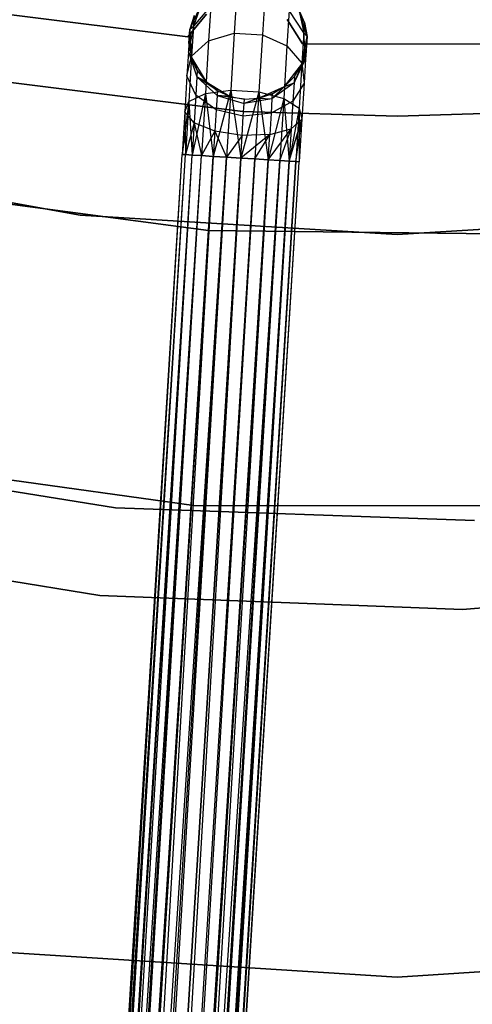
# Model space of a CAD drawing. Extents: x -189 to 189, y -189 to 189.
# Tile 49 of 256: x -6 to 1, y -58 to -41. Entities that reach past the tile are written whole.
import ezdxf

# ---------------------------------------------------------------- set-up
doc = ezdxf.new("R2010")
doc.units = 0
doc.header["$LTSCALE"] = 25.4
doc.layers.get('0').update_dxf_attribs({"linetype": 'CONTINUOUS'})

# ---------------------------------------------------------------- blocks, each defined once
blk = doc.blocks.new('NL2500012474_STL')
at = {"color": 0}
for p, q in [((188.601, -40.412, 178.363), (188.561, -41.054, 177.399)), ((188.601, -40.412, 178.363), (188.561, -41.054, 177.399)), ((188.007, -40.552, 185), (187.81, -40.988, 185)), ((188.007, -40.552, 185), (187.81, -40.988, 185)), ((188.007, -40.552, 179.5), (187.871, -40.937, 178.599)), ((188.007, -40.552, 179.5), (187.871, -40.937, 178.599)), ((188.165, -40.591, 178.448), (187.871, -40.937, 178.599)), ((188.165, -40.591, 178.448), (187.871, -40.937, 178.599)), ((188.165, -40.591, 178.448), (188.128, -41.185, 177.557)), ((188.165, -40.591, 178.448), (188.128, -41.185, 177.557)), ((189.078, -40.441, 178.363), (189.039, -41.084, 177.399)), ((189.078, -40.441, 178.363), (189.039, -41.084, 177.399)), ((187.778, -41.115, 185), (184.66, -40.727, 185)), ((184.66, -40.727, 183), (187.778, -41.115, 183)), ((184.66, -40.727, 183), (187.778, -41.115, 183)), ((187.778, -41.115, 185), (184.66, -40.727, 185)), ((188.09, -40.736, 185), (187.778, -41.115, 185)), ((187.778, -41.115, 183), (188.09, -40.736, 183)), ((187.778, -41.115, 183), (188.09, -40.736, 183)), ((188.09, -40.736, 185), (187.778, -41.115, 185)), ((187.882, -40.758, 179.5), (187.81, -40.988, 185)), ((187.882, -40.758, 179.5), (187.81, -40.988, 179.5)), ((187.882, -40.758, 179.5), (187.81, -40.988, 185)), ((187.882, -40.758, 179.5), (187.81, -40.988, 179.5)), ((187.882, -40.758, 179.5), (187.871, -40.937, 178.599)), ((187.882, -40.758, 179.5), (187.871, -40.937, 178.599)), ((189.489, -40.672, 178.448), (189.452, -41.267, 177.557)), ((189.489, -40.672, 178.448), (189.452, -41.267, 177.557)), ((189.738, -41.052, 178.599), (189.489, -40.672, 178.448)), ((189.738, -41.052, 178.599), (189.489, -40.672, 178.448)), ((189.792, -41.11, 185), (189.65, -40.653, 185)), ((189.749, -40.873, 179.5), (189.65, -40.653, 185)), ((189.792, -41.11, 185), (189.65, -40.653, 185)), ((189.749, -40.873, 179.5), (189.65, -40.653, 179.5)), ((189.749, -40.873, 179.5), (189.65, -40.653, 185)), ((189.65, -40.653, 179.5), (189.738, -41.052, 178.599)), ((189.749, -40.873, 179.5), (189.65, -40.653, 179.5)), ((189.65, -40.653, 179.5), (189.738, -41.052, 178.599)), ((189.716, -41.236, 185), (189.453, -40.822, 185)), ((189.453, -40.822, 183), (189.716, -41.236, 183)), ((189.453, -40.822, 183), (189.716, -41.236, 183)), ((189.716, -41.236, 185), (189.453, -40.822, 185)), ((189.749, -40.873, 179.5), (189.738, -41.052, 178.599)), ((189.749, -40.873, 179.5), (189.738, -41.052, 178.599)), ((189.792, -41.11, 179.5), (189.749, -40.873, 179.5)), ((189.749, -40.873, 179.5), (189.792, -41.11, 185)), ((189.749, -40.873, 179.5), (189.792, -41.11, 185)), ((189.792, -41.11, 179.5), (189.749, -40.873, 179.5)), ((187.871, -40.937, 178.599), (187.787, -41.372, 178.781)), ((187.871, -40.937, 178.599), (187.787, -41.372, 178.781)), ((187.81, -40.988, 179.5), (187.787, -41.372, 178.781)), ((187.81, -40.988, 179.5), (187.787, -41.372, 178.781)), ((187.795, -41.229, 179.5), (187.81, -40.988, 185)), ((187.795, -41.229, 179.5), (187.81, -40.988, 185)), ((187.81, -40.988, 179.5), (187.871, -40.937, 178.599)), ((187.81, -40.988, 179.5), (187.871, -40.937, 178.599)), ((187.81, -40.988, 185), (187.839, -41.466, 185)), ((187.81, -40.988, 179.5), (187.81, -40.988, 185)), ((187.81, -40.988, 179.5), (187.81, -40.988, 185)), ((187.81, -40.988, 185), (187.839, -41.466, 185)), ((187.871, -40.937, 178.599), (187.84, -41.446, 177.835)), ((187.871, -40.937, 178.599), (187.84, -41.446, 177.835)), ((188.128, -41.185, 177.557), (188.561, -41.054, 177.399)), ((188.128, -41.185, 177.557), (188.561, -41.054, 177.399)), ((188.561, -41.054, 177.399), (188.502, -42.016, 176.755)), ((188.561, -41.054, 177.399), (188.502, -42.016, 176.755)), ((188.561, -41.054, 177.399), (189.039, -41.084, 177.399)), ((188.561, -41.054, 177.399), (189.039, -41.084, 177.399)), ((189.039, -41.084, 177.399), (188.979, -42.046, 176.755)), ((189.039, -41.084, 177.399), (188.979, -42.046, 176.755)), ((189.039, -41.084, 177.399), (189.452, -41.267, 177.557)), ((189.039, -41.084, 177.399), (189.452, -41.267, 177.557)), ((189.738, -41.052, 178.599), (189.706, -41.562, 177.835)), ((189.738, -41.052, 178.599), (189.706, -41.562, 177.835)), ((189.792, -41.11, 179.5), (189.738, -41.052, 178.599)), ((189.792, -41.11, 179.5), (189.738, -41.052, 178.599)), ((189.768, -41.494, 178.781), (189.738, -41.052, 178.599)), ((189.768, -41.494, 178.781), (189.738, -41.052, 178.599)), ((187.778, -41.115, 185), (187.778, -41.115, 183)), ((187.778, -41.115, 185), (187.778, -41.115, 183)), ((187.795, -41.229, 179.5), (187.787, -41.372, 178.781)), ((187.795, -41.229, 179.5), (187.787, -41.372, 178.781)), ((187.795, -41.229, 179.5), (187.839, -41.466, 185)), ((187.795, -41.229, 179.5), (187.839, -41.466, 179.5)), ((187.795, -41.229, 179.5), (187.839, -41.466, 185)), ((187.795, -41.229, 179.5), (187.839, -41.466, 179.5)), ((187.84, -41.446, 177.835), (188.128, -41.185, 177.557)), ((187.84, -41.446, 177.835), (188.128, -41.185, 177.557)), ((188.128, -41.185, 177.557), (188.073, -42.075, 176.961)), ((188.128, -41.185, 177.557), (188.073, -42.075, 176.961)), ((189.705, -41.581, 185), (189.792, -41.11, 185)), ((189.705, -41.581, 185), (189.792, -41.11, 185)), ((192.857, -41.239, 185), (189.716, -41.236, 185)), ((189.716, -41.236, 185), (189.716, -41.236, 183)), ((189.716, -41.236, 183), (192.857, -41.239, 183)), ((189.716, -41.236, 185), (189.716, -41.236, 183)), ((189.716, -41.236, 183), (192.857, -41.239, 183)), ((192.857, -41.239, 185), (189.716, -41.236, 185)), ((189.792, -41.11, 179.5), (189.768, -41.494, 178.781)), ((189.792, -41.11, 179.5), (189.768, -41.494, 178.781)), ((189.777, -41.351, 179.5), (189.792, -41.11, 185)), ((189.777, -41.351, 179.5), (189.792, -41.11, 185)), ((189.792, -41.11, 179.5), (189.792, -41.11, 185)), ((189.792, -41.11, 179.5), (189.792, -41.11, 185)), ((187.787, -41.372, 178.781), (187.762, -41.778, 178.171)), ((187.787, -41.372, 178.781), (187.762, -41.778, 178.171)), ((187.937, -41.686, 179.5), (187.787, -41.372, 178.781)), ((187.787, -41.372, 178.781), (187.931, -41.795, 178.952)), ((187.937, -41.686, 179.5), (187.787, -41.372, 178.781)), ((187.839, -41.466, 179.5), (187.787, -41.372, 178.781)), ((187.839, -41.466, 179.5), (187.787, -41.372, 178.781)), ((187.787, -41.372, 178.781), (187.931, -41.795, 178.952)), ((189.452, -41.267, 177.557), (189.397, -42.157, 176.961)), ((189.452, -41.267, 177.557), (189.397, -42.157, 176.961)), ((189.452, -41.267, 177.557), (189.706, -41.562, 177.835)), ((189.452, -41.267, 177.557), (189.706, -41.562, 177.835)), ((189.705, -41.581, 179.5), (189.777, -41.351, 179.5)), ((189.777, -41.351, 179.5), (189.705, -41.581, 185)), ((189.777, -41.351, 179.5), (189.705, -41.581, 185)), ((189.705, -41.581, 179.5), (189.777, -41.351, 179.5)), ((189.777, -41.351, 179.5), (189.768, -41.494, 178.781)), ((189.777, -41.351, 179.5), (189.768, -41.494, 178.781)), ((187.762, -41.778, 178.171), (187.84, -41.446, 177.835)), ((187.762, -41.778, 178.171), (187.84, -41.446, 177.835)), ((187.84, -41.446, 177.835), (187.793, -42.209, 177.325)), ((187.84, -41.446, 177.835), (187.793, -42.209, 177.325)), ((187.839, -41.466, 185), (188.086, -41.876, 185)), ((187.839, -41.466, 179.5), (187.839, -41.466, 185)), ((187.839, -41.466, 179.5), (187.839, -41.466, 185)), ((187.839, -41.466, 179.5), (187.937, -41.686, 179.5)), ((187.937, -41.686, 179.5), (187.839, -41.466, 185)), ((187.937, -41.686, 179.5), (187.839, -41.466, 185)), ((187.839, -41.466, 185), (188.086, -41.876, 185)), ((187.839, -41.466, 179.5), (187.937, -41.686, 179.5)), ((189.409, -41.958, 185), (189.705, -41.581, 185)), ((189.409, -41.958, 185), (189.705, -41.581, 185)), ((189.573, -41.896, 178.952), (189.768, -41.494, 178.781)), ((189.573, -41.896, 178.952), (189.768, -41.494, 178.781)), ((189.705, -41.581, 179.5), (189.573, -41.896, 178.952)), ((189.705, -41.581, 179.5), (189.573, -41.896, 178.952)), ((189.58, -41.787, 179.5), (189.705, -41.581, 185)), ((189.58, -41.787, 179.5), (189.705, -41.581, 179.5)), ((189.58, -41.787, 179.5), (189.705, -41.581, 185)), ((189.58, -41.787, 179.5), (189.705, -41.581, 179.5)), ((189.706, -41.562, 177.835), (189.659, -42.324, 177.325)), ((189.706, -41.562, 177.835), (189.659, -42.324, 177.325)), ((189.705, -41.581, 179.5), (189.768, -41.494, 178.781)), ((189.705, -41.581, 179.5), (189.768, -41.494, 178.781)), ((189.705, -41.581, 179.5), (189.705, -41.581, 185)), ((189.705, -41.581, 179.5), (189.705, -41.581, 185)), ((189.706, -41.562, 177.835), (189.743, -41.9, 178.171)), ((189.706, -41.562, 177.835), (189.743, -41.9, 178.171)), ((189.768, -41.494, 178.781), (189.743, -41.9, 178.171)), ((189.768, -41.494, 178.781), (189.743, -41.9, 178.171)), ((188.704, -42.376, 186), (183.517, -41.733, 186)), ((183.517, -41.733, 178.5), (188.704, -42.376, 178.5)), ((183.517, -41.733, 178.5), (188.704, -42.376, 178.5)), ((188.704, -42.376, 186), (183.517, -41.733, 186)), ((187.937, -41.686, 179.5), (187.931, -41.795, 178.952)), ((187.937, -41.686, 179.5), (187.931, -41.795, 178.952)), ((187.937, -41.686, 179.5), (188.086, -41.876, 185)), ((187.937, -41.686, 179.5), (188.086, -41.876, 179.5)), ((187.937, -41.686, 179.5), (188.086, -41.876, 185)), ((187.937, -41.686, 179.5), (188.086, -41.876, 179.5)), ((187.762, -41.778, 178.171), (187.724, -42.387, 177.764)), ((187.762, -41.778, 178.171), (187.724, -42.387, 177.764)), ((187.911, -42.105, 178.487), (187.762, -41.778, 178.171)), ((187.911, -42.105, 178.487), (187.762, -41.778, 178.171)), ((187.931, -41.795, 178.952), (187.911, -42.105, 178.487)), ((187.931, -41.795, 178.952), (187.911, -42.105, 178.487)), ((188.275, -42.025, 179.5), (187.931, -41.795, 178.952)), ((187.931, -41.795, 178.952), (188.27, -42.109, 179.073)), ((188.086, -41.876, 179.5), (187.931, -41.795, 178.952)), ((188.275, -42.025, 179.5), (187.931, -41.795, 178.952)), ((188.086, -41.876, 179.5), (187.931, -41.795, 178.952)), ((187.931, -41.795, 178.952), (188.27, -42.109, 179.073)), ((188.086, -41.876, 185), (188.495, -42.124, 185)), ((188.086, -41.876, 179.5), (188.086, -41.876, 185)), ((188.086, -41.876, 179.5), (188.086, -41.876, 185)), ((188.086, -41.876, 179.5), (188.275, -42.025, 179.5)), ((188.275, -42.025, 179.5), (188.086, -41.876, 185)), ((188.275, -42.025, 179.5), (188.086, -41.876, 185)), ((188.086, -41.876, 185), (188.495, -42.124, 185)), ((188.086, -41.876, 179.5), (188.275, -42.025, 179.5)), ((189.573, -41.896, 178.952), (189.198, -42.167, 179.073)), ((189.573, -41.896, 178.952), (189.198, -42.167, 179.073)), ((189.409, -41.958, 179.5), (189.58, -41.787, 179.5)), ((189.58, -41.787, 179.5), (189.409, -41.958, 185)), ((189.58, -41.787, 179.5), (189.409, -41.958, 185)), ((189.409, -41.958, 179.5), (189.58, -41.787, 179.5)), ((189.409, -41.958, 179.5), (189.573, -41.896, 178.952)), ((189.409, -41.958, 179.5), (189.573, -41.896, 178.952)), ((189.573, -41.896, 178.952), (189.554, -42.206, 178.487)), ((189.573, -41.896, 178.952), (189.554, -42.206, 178.487)), ((189.743, -41.9, 178.171), (189.554, -42.206, 178.487)), ((189.743, -41.9, 178.171), (189.554, -42.206, 178.487)), ((189.58, -41.787, 179.5), (189.573, -41.896, 178.952)), ((189.58, -41.787, 179.5), (189.573, -41.896, 178.952)), ((189.743, -41.9, 178.171), (189.706, -42.509, 177.764)), ((189.743, -41.9, 178.171), (189.706, -42.509, 177.764)), ((187.793, -42.209, 177.325), (188.073, -42.075, 176.961)), ((187.793, -42.209, 177.325), (188.073, -42.075, 176.961)), ((188.073, -42.075, 176.961), (187.849, -43.115, 176.932)), ((188.073, -42.075, 176.961), (187.849, -43.115, 176.932)), ((188.073, -42.075, 176.961), (188.009, -43.125, 176.751)), ((188.073, -42.075, 176.961), (188.009, -43.125, 176.751)), ((188.073, -42.075, 176.961), (188.502, -42.016, 176.755)), ((188.073, -42.075, 176.961), (188.502, -42.016, 176.755)), ((188.073, -42.075, 176.961), (188.207, -43.137, 176.615)), ((188.073, -42.075, 176.961), (188.207, -43.137, 176.615)), ((188.502, -42.016, 176.755), (188.207, -43.137, 176.615)), ((188.502, -42.016, 176.755), (188.207, -43.137, 176.615)), ((188.275, -42.025, 179.5), (188.27, -42.109, 179.073)), ((188.275, -42.025, 179.5), (188.27, -42.109, 179.073)), ((188.275, -42.025, 179.5), (188.495, -42.124, 185)), ((188.275, -42.025, 179.5), (188.495, -42.124, 185)), ((188.275, -42.025, 179.5), (188.495, -42.124, 179.5)), ((188.275, -42.025, 179.5), (188.495, -42.124, 179.5)), ((188.502, -42.016, 176.755), (188.432, -43.151, 176.529)), ((188.502, -42.016, 176.755), (188.432, -43.151, 176.529)), ((188.502, -42.016, 176.755), (188.671, -43.166, 176.5)), ((188.502, -42.016, 176.755), (188.671, -43.166, 176.5)), ((188.502, -42.016, 176.755), (188.979, -42.046, 176.755)), ((188.502, -42.016, 176.755), (188.979, -42.046, 176.755)), ((188.979, -42.046, 176.755), (188.671, -43.166, 176.5)), ((188.979, -42.046, 176.755), (188.671, -43.166, 176.5)), ((188.979, -42.046, 176.755), (188.909, -43.181, 176.529)), ((188.979, -42.046, 176.755), (188.909, -43.181, 176.529)), ((188.973, -42.153, 185), (189.409, -41.958, 185)), ((188.973, -42.153, 185), (189.409, -41.958, 185)), ((188.973, -42.153, 179.5), (189.203, -42.082, 179.5)), ((189.203, -42.082, 179.5), (188.973, -42.153, 185)), ((189.203, -42.082, 179.5), (188.973, -42.153, 185)), ((188.973, -42.153, 179.5), (189.203, -42.082, 179.5)), ((188.979, -42.046, 176.755), (189.134, -43.194, 176.615)), ((188.979, -42.046, 176.755), (189.134, -43.194, 176.615)), ((188.979, -42.046, 176.755), (189.397, -42.157, 176.961)), ((188.979, -42.046, 176.755), (189.397, -42.157, 176.961)), ((189.409, -41.958, 179.5), (189.198, -42.167, 179.073)), ((189.409, -41.958, 179.5), (189.198, -42.167, 179.073)), ((189.203, -42.082, 179.5), (189.198, -42.167, 179.073)), ((189.203, -42.082, 179.5), (189.198, -42.167, 179.073)), ((189.203, -42.082, 179.5), (189.409, -41.958, 185)), ((189.203, -42.082, 179.5), (189.409, -41.958, 179.5)), ((189.203, -42.082, 179.5), (189.409, -41.958, 185)), ((189.203, -42.082, 179.5), (189.409, -41.958, 179.5)), ((189.409, -41.958, 179.5), (189.409, -41.958, 185)), ((189.409, -41.958, 179.5), (189.409, -41.958, 185)), ((187.793, -42.209, 177.325), (187.68, -43.105, 177.379)), ((187.793, -42.209, 177.325), (187.68, -43.105, 177.379)), ((187.724, -42.387, 177.764), (187.793, -42.209, 177.325)), ((187.724, -42.387, 177.764), (187.793, -42.209, 177.325)), ((187.793, -42.209, 177.325), (187.737, -43.108, 177.145)), ((187.793, -42.209, 177.325), (187.737, -43.108, 177.145)), ((187.793, -42.209, 177.325), (187.849, -43.115, 176.932)), ((187.793, -42.209, 177.325), (187.849, -43.115, 176.932)), ((187.911, -42.105, 178.487), (187.883, -42.568, 178.177)), ((187.911, -42.105, 178.487), (187.883, -42.568, 178.177)), ((188.255, -42.351, 178.712), (187.911, -42.105, 178.487)), ((188.255, -42.351, 178.712), (187.911, -42.105, 178.487)), ((188.27, -42.109, 179.073), (188.255, -42.351, 178.712)), ((188.27, -42.109, 179.073), (188.255, -42.351, 178.712)), ((188.27, -42.109, 179.073), (188.727, -42.244, 179.117)), ((188.732, -42.168, 179.5), (188.27, -42.109, 179.073)), ((188.495, -42.124, 179.5), (188.27, -42.109, 179.073)), ((188.732, -42.168, 179.5), (188.27, -42.109, 179.073)), ((188.495, -42.124, 179.5), (188.27, -42.109, 179.073)), ((188.27, -42.109, 179.073), (188.727, -42.244, 179.117)), ((188.495, -42.124, 185), (188.732, -42.168, 185)), ((188.495, -42.124, 179.5), (188.495, -42.124, 185)), ((188.495, -42.124, 179.5), (188.495, -42.124, 185)), ((188.495, -42.124, 179.5), (188.732, -42.168, 179.5)), ((188.495, -42.124, 185), (188.732, -42.168, 185)), ((188.495, -42.124, 179.5), (188.732, -42.168, 179.5)), ((188.714, -42.46, 178.793), (188.727, -42.244, 179.117)), ((188.714, -42.46, 178.793), (188.727, -42.244, 179.117)), ((188.973, -42.153, 179.5), (188.727, -42.244, 179.117)), ((188.973, -42.153, 179.5), (188.727, -42.244, 179.117)), ((189.198, -42.167, 179.073), (188.727, -42.244, 179.117)), ((189.198, -42.167, 179.073), (188.727, -42.244, 179.117)), ((188.727, -42.244, 179.117), (188.732, -42.168, 179.5)), ((188.727, -42.244, 179.117), (188.732, -42.168, 179.5)), ((188.732, -42.168, 185), (188.973, -42.153, 185)), ((188.732, -42.168, 179.5), (188.973, -42.153, 179.5)), ((188.732, -42.168, 185), (188.973, -42.153, 185)), ((188.732, -42.168, 179.5), (188.973, -42.153, 179.5)), ((188.732, -42.168, 179.5), (188.732, -42.168, 185)), ((188.732, -42.168, 179.5), (188.732, -42.168, 185)), ((188.973, -42.153, 179.5), (188.973, -42.153, 185)), ((188.973, -42.153, 179.5), (188.973, -42.153, 185)), ((188.973, -42.153, 179.5), (189.198, -42.167, 179.073)), ((188.973, -42.153, 179.5), (189.198, -42.167, 179.073)), ((189.397, -42.157, 176.961), (189.134, -43.194, 176.615)), ((189.397, -42.157, 176.961), (189.134, -43.194, 176.615)), ((189.198, -42.167, 179.073), (189.183, -42.408, 178.712)), ((189.198, -42.167, 179.073), (189.183, -42.408, 178.712)), ((189.554, -42.206, 178.487), (189.183, -42.408, 178.712)), ((189.554, -42.206, 178.487), (189.183, -42.408, 178.712)), ((189.397, -42.157, 176.961), (189.332, -43.207, 176.751)), ((189.397, -42.157, 176.961), (189.332, -43.207, 176.751)), ((189.397, -42.157, 176.961), (189.492, -43.217, 176.932)), ((189.397, -42.157, 176.961), (189.492, -43.217, 176.932)), ((189.397, -42.157, 176.961), (189.659, -42.324, 177.325)), ((189.397, -42.157, 176.961), (189.659, -42.324, 177.325)), ((189.554, -42.206, 178.487), (189.526, -42.67, 178.177)), ((189.554, -42.206, 178.487), (189.526, -42.67, 178.177)), ((187.724, -42.387, 177.764), (187.68, -43.105, 177.621)), ((187.724, -42.387, 177.764), (187.68, -43.105, 177.379)), ((187.724, -42.387, 177.764), (187.68, -43.105, 177.621)), ((187.724, -42.387, 177.764), (187.68, -43.105, 177.379)), ((187.883, -42.568, 178.177), (187.724, -42.387, 177.764)), ((187.724, -42.387, 177.764), (187.737, -43.108, 177.855)), ((187.724, -42.387, 177.764), (187.737, -43.108, 177.855)), ((187.883, -42.568, 178.177), (187.724, -42.387, 177.764)), ((188.255, -42.351, 178.712), (188.233, -42.712, 178.47)), ((188.255, -42.351, 178.712), (188.233, -42.712, 178.47)), ((188.714, -42.46, 178.793), (188.255, -42.351, 178.712)), ((188.714, -42.46, 178.793), (188.255, -42.351, 178.712)), ((191.317, -42.456, 186), (188.704, -42.376, 186)), ((188.704, -42.376, 178.5), (191.317, -42.456, 178.5)), ((188.704, -42.376, 178.5), (191.317, -42.456, 178.5)), ((188.704, -42.376, 178.5), (188.704, -42.376, 186)), ((191.317, -42.456, 186), (188.704, -42.376, 186)), ((188.704, -42.376, 178.5), (188.704, -42.376, 186)), ((189.183, -42.408, 178.712), (188.714, -42.46, 178.793)), ((189.183, -42.408, 178.712), (188.714, -42.46, 178.793)), ((189.183, -42.408, 178.712), (189.161, -42.769, 178.47)), ((189.183, -42.408, 178.712), (189.161, -42.769, 178.47)), ((189.659, -42.324, 177.325), (189.492, -43.217, 176.932)), ((189.659, -42.324, 177.325), (189.492, -43.217, 176.932)), ((189.659, -42.324, 177.325), (189.604, -43.223, 177.145)), ((189.659, -42.324, 177.325), (189.604, -43.223, 177.145)), ((189.659, -42.324, 177.325), (189.661, -43.227, 177.379)), ((189.659, -42.324, 177.325), (189.661, -43.227, 177.379)), ((189.659, -42.324, 177.325), (189.706, -42.509, 177.764)), ((189.659, -42.324, 177.325), (189.706, -42.509, 177.764)), ((193.93, -42.376, 186), (191.317, -42.456, 186)), ((191.317, -42.456, 178.5), (193.93, -42.376, 178.5)), ((191.317, -42.456, 178.5), (193.93, -42.376, 178.5)), ((193.93, -42.376, 186), (191.317, -42.456, 186)), ((187.883, -42.568, 178.177), (187.737, -43.108, 177.855)), ((187.883, -42.568, 178.177), (187.737, -43.108, 177.855)), ((187.883, -42.568, 178.177), (187.849, -43.115, 178.068)), ((187.883, -42.568, 178.177), (187.849, -43.115, 178.068)), ((188.233, -42.712, 178.47), (187.883, -42.568, 178.177)), ((187.883, -42.568, 178.177), (188.009, -43.125, 178.249)), ((187.883, -42.568, 178.177), (188.009, -43.125, 178.249)), ((188.233, -42.712, 178.47), (187.883, -42.568, 178.177)), ((188.694, -42.784, 178.576), (188.714, -42.46, 178.793)), ((188.694, -42.784, 178.576), (188.714, -42.46, 178.793)), ((189.492, -43.217, 178.068), (189.706, -42.509, 177.764)), ((189.492, -43.217, 178.068), (189.706, -42.509, 177.764)), ((189.706, -42.509, 177.764), (189.526, -42.67, 178.177)), ((189.706, -42.509, 177.764), (189.526, -42.67, 178.177)), ((189.604, -43.223, 177.855), (189.706, -42.509, 177.764)), ((189.604, -43.223, 177.855), (189.706, -42.509, 177.764)), ((189.706, -42.509, 177.764), (189.661, -43.227, 177.379)), ((189.706, -42.509, 177.764), (189.661, -43.227, 177.621)), ((189.706, -42.509, 177.764), (189.661, -43.227, 177.379)), ((189.706, -42.509, 177.764), (189.661, -43.227, 177.621)), ((191.317, -42.456, 178.5), (191.317, -42.456, 186)), ((191.317, -42.456, 178.5), (191.317, -42.456, 186)), ((188.233, -42.712, 178.47), (188.009, -43.125, 178.249)), ((188.233, -42.712, 178.47), (188.009, -43.125, 178.249)), ((188.233, -42.712, 178.47), (188.207, -43.137, 178.385)), ((188.233, -42.712, 178.47), (188.207, -43.137, 178.385)), ((188.694, -42.784, 178.576), (188.233, -42.712, 178.47)), ((188.233, -42.712, 178.47), (188.432, -43.151, 178.471)), ((188.233, -42.712, 178.47), (188.432, -43.151, 178.471)), ((188.694, -42.784, 178.576), (188.233, -42.712, 178.47)), ((189.134, -43.194, 178.385), (189.526, -42.67, 178.177)), ((189.134, -43.194, 178.385), (189.526, -42.67, 178.177)), ((189.161, -42.769, 178.47), (189.526, -42.67, 178.177)), ((189.161, -42.769, 178.47), (189.526, -42.67, 178.177)), ((189.332, -43.207, 178.249), (189.526, -42.67, 178.177)), ((189.332, -43.207, 178.249), (189.526, -42.67, 178.177)), ((189.526, -42.67, 178.177), (189.492, -43.217, 178.068)), ((189.526, -42.67, 178.177), (189.492, -43.217, 178.068)), ((188.694, -42.784, 178.576), (188.432, -43.151, 178.471)), ((188.694, -42.784, 178.576), (188.432, -43.151, 178.471)), ((189.161, -42.769, 178.47), (188.671, -43.166, 178.5)), ((189.161, -42.769, 178.47), (188.671, -43.166, 178.5)), ((188.671, -43.166, 178.5), (188.694, -42.784, 178.576)), ((188.671, -43.166, 178.5), (188.694, -42.784, 178.576)), ((189.161, -42.769, 178.47), (188.694, -42.784, 178.576)), ((189.161, -42.769, 178.47), (188.694, -42.784, 178.576)), ((188.909, -43.181, 178.471), (189.161, -42.769, 178.47)), ((188.909, -43.181, 178.471), (189.161, -42.769, 178.47)), ((189.134, -43.194, 178.385), (189.161, -42.769, 178.47)), ((189.134, -43.194, 178.385), (189.161, -42.769, 178.47)), ((179.97, -168.109, 177.379), (187.68, -43.105, 177.379)), ((179.97, -168.109, 177.379), (187.68, -43.105, 177.621)), ((179.97, -168.109, 177.379), (187.68, -43.105, 177.379)), ((179.97, -168.109, 177.379), (187.68, -43.105, 177.621)), ((179.97, -168.109, 177.379), (187.737, -43.108, 177.855)), ((179.97, -168.109, 177.379), (187.737, -43.108, 177.855)), ((180.027, -168.112, 177.855), (187.737, -43.108, 177.855)), ((180.027, -168.112, 177.855), (187.737, -43.108, 177.855)), ((180.027, -168.112, 177.855), (187.849, -43.115, 178.068)), ((180.027, -168.112, 177.855), (187.849, -43.115, 178.068)), ((180.027, -168.112, 177.855), (188.009, -43.125, 178.249)), ((180.027, -168.112, 177.855), (188.009, -43.125, 178.249)), ((180.139, -168.119, 176.932), (187.68, -43.105, 177.379)), ((180.139, -168.119, 176.932), (187.68, -43.105, 177.379)), ((180.139, -168.119, 176.932), (187.737, -43.108, 177.145)), ((180.139, -168.119, 176.932), (187.737, -43.108, 177.145)), ((180.139, -168.119, 176.932), (187.849, -43.115, 176.932)), ((180.139, -168.119, 176.932), (187.849, -43.115, 176.932)), ((180.299, -168.129, 178.249), (188.009, -43.125, 178.249)), ((180.299, -168.129, 178.249), (188.009, -43.125, 178.249)), ((180.299, -168.129, 178.249), (188.207, -43.137, 178.385)), ((180.299, -168.129, 178.249), (188.207, -43.137, 178.385)), ((180.299, -168.129, 178.249), (188.432, -43.151, 178.471)), ((180.299, -168.129, 178.249), (188.432, -43.151, 178.471)), ((180.497, -168.141, 176.615), (187.849, -43.115, 176.932)), ((180.497, -168.141, 176.615), (187.849, -43.115, 176.932)), ((180.497, -168.141, 176.615), (188.009, -43.125, 176.751)), ((180.497, -168.141, 176.615), (188.009, -43.125, 176.751)), ((180.497, -168.141, 176.615), (188.207, -43.137, 176.615)), ((180.497, -168.141, 176.615), (188.207, -43.137, 176.615)), ((180.68, -43.164, 186), (185.959, -44.132, 186)), ((185.959, -44.132, 178.5), (180.68, -43.164, 178.5)), ((180.68, -43.164, 186), (185.959, -44.132, 186)), ((185.959, -44.132, 178.5), (180.68, -43.164, 178.5)), ((180.722, -168.155, 178.471), (188.432, -43.151, 178.471)), ((180.722, -168.155, 178.471), (188.432, -43.151, 178.471)), ((188.207, -43.137, 176.615), (180.961, -168.17, 176.5)), ((188.207, -43.137, 176.615), (180.961, -168.17, 176.5)), ((188.432, -43.151, 176.529), (180.961, -168.17, 176.5)), ((188.432, -43.151, 176.529), (180.961, -168.17, 176.5)), ((180.961, -168.17, 178.5), (188.671, -43.166, 178.5)), ((180.961, -168.17, 178.5), (188.671, -43.166, 178.5)), ((188.671, -43.166, 176.5), (180.961, -168.17, 176.5)), ((188.671, -43.166, 176.5), (180.961, -168.17, 176.5)), ((181.199, -168.185, 178.471), (188.909, -43.181, 178.471)), ((181.199, -168.185, 178.471), (188.909, -43.181, 178.471)), ((181.199, -168.185, 178.471), (189.134, -43.194, 178.385)), ((181.199, -168.185, 178.471), (189.134, -43.194, 178.385)), ((181.199, -168.185, 178.471), (189.332, -43.207, 178.249)), ((181.199, -168.185, 178.471), (189.332, -43.207, 178.249)), ((188.671, -43.166, 176.5), (181.424, -168.199, 176.615)), ((188.671, -43.166, 176.5), (181.424, -168.199, 176.615)), ((188.909, -43.181, 176.529), (181.424, -168.199, 176.615)), ((188.909, -43.181, 176.529), (181.424, -168.199, 176.615)), ((181.424, -168.199, 176.615), (189.134, -43.194, 176.615)), ((181.424, -168.199, 176.615), (189.134, -43.194, 176.615)), ((181.622, -168.211, 178.249), (189.332, -43.207, 178.249)), ((181.622, -168.211, 178.249), (189.332, -43.207, 178.249)), ((181.622, -168.211, 178.249), (189.492, -43.217, 178.068)), ((181.622, -168.211, 178.249), (189.492, -43.217, 178.068)), ((189.134, -43.194, 176.615), (181.782, -168.221, 176.932)), ((189.134, -43.194, 176.615), (181.782, -168.221, 176.932)), ((189.332, -43.207, 176.751), (181.782, -168.221, 176.932)), ((189.332, -43.207, 176.751), (181.782, -168.221, 176.932)), ((189.492, -43.217, 176.932), (181.782, -168.221, 176.932)), ((189.492, -43.217, 176.932), (181.782, -168.221, 176.932)), ((181.894, -168.228, 177.855), (189.492, -43.217, 178.068)), ((181.894, -168.228, 177.855), (189.492, -43.217, 178.068)), ((181.894, -168.228, 177.855), (189.604, -43.223, 177.855)), ((181.894, -168.228, 177.855), (189.604, -43.223, 177.855)), ((181.894, -168.228, 177.855), (189.661, -43.227, 177.621)), ((181.894, -168.228, 177.855), (189.661, -43.227, 177.621)), ((189.492, -43.217, 176.932), (181.951, -168.231, 177.379)), ((189.492, -43.217, 176.932), (181.951, -168.231, 177.379)), ((189.604, -43.223, 177.145), (181.951, -168.231, 177.379)), ((189.604, -43.223, 177.145), (181.951, -168.231, 177.379)), ((181.951, -168.231, 177.379), (189.661, -43.227, 177.621)), ((181.951, -168.231, 177.379), (189.661, -43.227, 177.379)), ((181.951, -168.231, 177.379), (189.661, -43.227, 177.621)), ((181.951, -168.231, 177.379), (189.661, -43.227, 177.379)), ((187.68, -43.105, 177.621), (187.737, -43.108, 177.855)), ((187.737, -43.108, 177.145), (187.68, -43.105, 177.379)), ((187.737, -43.108, 177.145), (187.68, -43.105, 177.379)), ((187.68, -43.105, 177.621), (187.737, -43.108, 177.855)), ((187.737, -43.108, 177.855), (187.849, -43.115, 178.068)), ((187.849, -43.115, 176.932), (187.737, -43.108, 177.145)), ((187.849, -43.115, 176.932), (187.737, -43.108, 177.145)), ((187.737, -43.108, 177.855), (187.849, -43.115, 178.068)), ((187.849, -43.115, 178.068), (188.009, -43.125, 178.249)), ((188.009, -43.125, 176.751), (187.849, -43.115, 176.932)), ((188.009, -43.125, 176.751), (187.849, -43.115, 176.932)), ((187.849, -43.115, 178.068), (188.009, -43.125, 178.249)), ((188.009, -43.125, 178.249), (188.207, -43.137, 178.385)), ((188.207, -43.137, 176.615), (188.009, -43.125, 176.751)), ((188.207, -43.137, 176.615), (188.009, -43.125, 176.751)), ((188.009, -43.125, 178.249), (188.207, -43.137, 178.385)), ((188.207, -43.137, 178.385), (188.432, -43.151, 178.471)), ((188.432, -43.151, 176.529), (188.207, -43.137, 176.615)), ((188.207, -43.137, 178.385), (188.432, -43.151, 178.471)), ((188.432, -43.151, 176.529), (188.207, -43.137, 176.615)), ((188.432, -43.151, 178.471), (188.671, -43.166, 178.5)), ((188.671, -43.166, 176.5), (188.432, -43.151, 176.529)), ((188.432, -43.151, 178.471), (188.671, -43.166, 178.5)), ((188.671, -43.166, 176.5), (188.432, -43.151, 176.529)), ((188.909, -43.181, 176.529), (188.671, -43.166, 176.5)), ((188.671, -43.166, 178.5), (188.909, -43.181, 178.471)), ((188.671, -43.166, 178.5), (188.909, -43.181, 178.471)), ((188.909, -43.181, 176.529), (188.671, -43.166, 176.5)), ((189.134, -43.194, 176.615), (188.909, -43.181, 176.529)), ((188.909, -43.181, 178.471), (189.134, -43.194, 178.385)), ((188.909, -43.181, 178.471), (189.134, -43.194, 178.385)), ((189.134, -43.194, 176.615), (188.909, -43.181, 176.529)), ((189.332, -43.207, 176.751), (189.134, -43.194, 176.615)), ((189.134, -43.194, 178.385), (189.332, -43.207, 178.249)), ((189.134, -43.194, 178.385), (189.332, -43.207, 178.249)), ((189.332, -43.207, 176.751), (189.134, -43.194, 176.615)), ((189.492, -43.217, 176.932), (189.332, -43.207, 176.751)), ((189.332, -43.207, 178.249), (189.492, -43.217, 178.068)), ((189.332, -43.207, 178.249), (189.492, -43.217, 178.068)), ((189.492, -43.217, 176.932), (189.332, -43.207, 176.751)), ((189.604, -43.223, 177.145), (189.492, -43.217, 176.932)), ((189.492, -43.217, 178.068), (189.604, -43.223, 177.855)), ((189.492, -43.217, 178.068), (189.604, -43.223, 177.855)), ((189.604, -43.223, 177.145), (189.492, -43.217, 176.932)), ((189.661, -43.227, 177.379), (189.604, -43.223, 177.145)), ((189.604, -43.223, 177.855), (189.661, -43.227, 177.621)), ((189.604, -43.223, 177.855), (189.661, -43.227, 177.621)), ((189.661, -43.227, 177.379), (189.604, -43.223, 177.145)), ((182.799, -43.683, 186), (188.126, -44.392, 186)), ((188.126, -44.392, 187), (182.799, -43.683, 187)), ((182.799, -43.683, 186), (188.126, -44.392, 186)), ((188.126, -44.392, 187), (182.799, -43.683, 187)), ((185.959, -44.132, 186), (191.317, -44.456, 186)), ((191.317, -44.456, 178.5), (185.959, -44.132, 178.5)), ((185.959, -44.132, 186), (191.317, -44.456, 186)), ((185.959, -44.132, 186), (185.959, -44.132, 178.5)), ((191.317, -44.456, 178.5), (185.959, -44.132, 178.5)), ((185.959, -44.132, 186), (185.959, -44.132, 178.5)), ((191.317, -44.456, 186), (196.675, -44.132, 186)), ((196.675, -44.132, 178.5), (191.317, -44.456, 178.5)), ((191.317, -44.456, 186), (196.675, -44.132, 186)), ((196.675, -44.132, 178.5), (191.317, -44.456, 178.5)), ((188.126, -44.392, 186), (188.126, -44.392, 187)), ((188.126, -44.392, 186), (193.499, -44.453, 186)), ((193.499, -44.453, 187), (188.126, -44.392, 187)), ((188.126, -44.392, 186), (188.126, -44.392, 187)), ((188.126, -44.392, 186), (193.499, -44.453, 186)), ((193.499, -44.453, 187), (188.126, -44.392, 187)), ((191.317, -44.456, 186), (191.317, -44.456, 178.5)), ((191.317, -44.456, 186), (191.317, -44.456, 178.5)), ((180.561, -48.118, 20), (186.555, -49.076, 20)), ((186.555, -49.076, 26.5), (180.561, -48.118, 26.5)), ((186.555, -49.076, 26.5), (180.561, -48.118, 26.5)), ((180.561, -48.118, 20), (186.555, -49.076, 20)), ((187.878, -49.036, 20), (181.234, -48.111, 20)), ((181.234, -48.111, 19), (187.878, -49.036, 19)), ((181.234, -48.111, 19), (187.878, -49.036, 19)), ((187.878, -49.036, 20), (181.234, -48.111, 20)), ((186.555, -49.076, 20), (192.621, -49.289, 20)), ((192.621, -49.289, 26.5), (186.555, -49.076, 26.5)), ((186.555, -49.076, 26.5), (186.555, -49.076, 20)), ((186.555, -49.076, 26.5), (186.555, -49.076, 20)), ((192.621, -49.289, 26.5), (186.555, -49.076, 26.5)), ((186.555, -49.076, 20), (192.621, -49.289, 20)), ((194.587, -49.047, 20), (187.878, -49.036, 20)), ((187.878, -49.036, 19), (194.587, -49.047, 19)), ((187.878, -49.036, 19), (194.587, -49.047, 19)), ((187.878, -49.036, 19), (187.878, -49.036, 20)), ((194.587, -49.047, 20), (187.878, -49.036, 20)), ((187.878, -49.036, 19), (187.878, -49.036, 20)), ((186.29, -50.557, 20), (180.233, -49.582, 20)), ((180.233, -49.582, 26.5), (186.29, -50.557, 26.5)), ((180.233, -49.582, 26.5), (186.29, -50.557, 26.5)), ((186.29, -50.557, 20), (180.233, -49.582, 20)), ((198.534, -50.291, 20), (192.42, -50.794, 20)), ((192.42, -50.794, 26.5), (198.534, -50.291, 26.5)), ((198.534, -50.291, 20), (192.42, -50.794, 20)), ((192.42, -50.794, 26.5), (198.534, -50.291, 26.5)), ((192.42, -50.794, 20), (186.29, -50.557, 20)), ((186.29, -50.557, 26.5), (192.42, -50.794, 26.5)), ((186.29, -50.557, 20), (186.29, -50.557, 26.5)), ((192.42, -50.794, 20), (186.29, -50.557, 20)), ((186.29, -50.557, 26.5), (192.42, -50.794, 26.5)), ((186.29, -50.557, 20), (186.29, -50.557, 26.5)), ((192.42, -50.794, 20), (192.42, -50.794, 26.5)), ((192.42, -50.794, 20), (192.42, -50.794, 26.5)), ((184.173, -56.557, 20), (191.317, -57.006, 20)), ((191.317, -57.006, 22), (184.173, -56.557, 22)), ((191.317, -57.006, 22), (184.173, -56.557, 22)), ((184.173, -56.557, 20), (191.317, -57.006, 20)), ((191.317, -57.006, 20), (198.461, -56.557, 20)), ((198.461, -56.557, 22), (191.317, -57.006, 22)), ((198.461, -56.557, 22), (191.317, -57.006, 22)), ((191.317, -57.006, 20), (198.461, -56.557, 20)), ((191.317, -57.006, 20), (191.317, -57.006, 22)), ((191.317, -57.006, 20), (191.317, -57.006, 22))]:
    blk.add_line(p, q, dxfattribs=at)

msp = doc.modelspace()

# ---------------------------------------------------------------- block references
at = {"color": 0}
msp.add_blockref('NL2500012474_STL', (-191.311, -0.058, -1716.743), dxfattribs=at)

doc.saveas('drawing.dxf')
